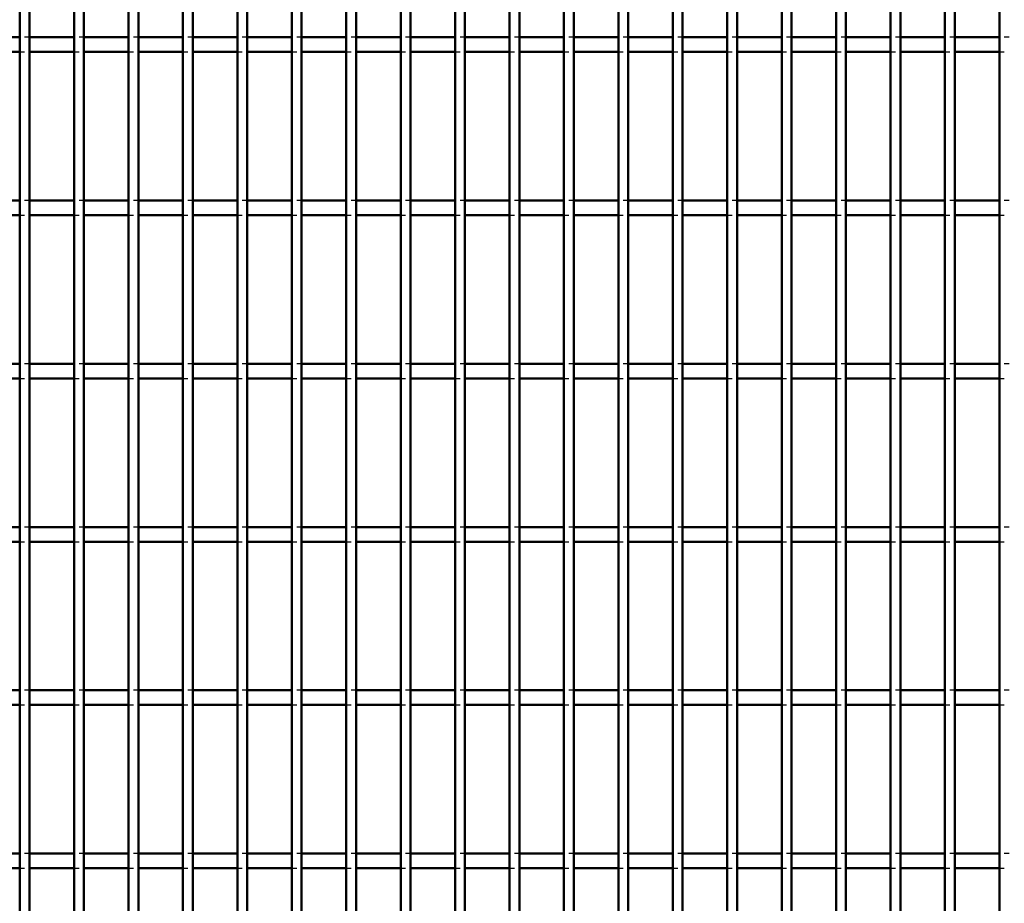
# Model space of a CAD drawing. Header units: millimetres. Extents: x -1015 to 606, y -500 to 954.
# Tile 26 of 36: x 199 to 400, y -142 to 38. Entities that reach past the tile are written whole.
import ezdxf

# ---------------------------------------------------------------- set-up
doc = ezdxf.new("R2010")
doc.units = ezdxf.units.MM
doc.linetypes.add('Dashed', pattern=[2, 1, -1])
doc.layers.add('AM_0', color=7, linetype='Continuous', lineweight=50)
doc.layers.add('AM_9', color=6, linetype='Dashed', lineweight=25)

# ---------------------------------------------------------------- blocks, each defined once
blk = doc.blocks.new('74_fmniaq85g5sjz2q9opphip6gm________0_in_LPPX423303311311120010003500_4')
at = {"layer": 'AM_0'}
for p, q in [((198.98, -497), (198.98, 497)), ((200.98, -497), (200.98, 497))]:
    blk.add_line(p, q, dxfattribs=at)
blk = doc.blocks.new('75_thnqcn1rzjc5z63l1kdmm918p________0_in_LPPX423303311311120010003500_4')
at = {"layer": 'AM_0'}
for p, q in [((210.09, -497), (210.09, 497)), ((212.09, -497), (212.09, 497))]:
    blk.add_line(p, q, dxfattribs=at)
blk = doc.blocks.new('76_knc7xizkwsggg5pda6cq1hmdm________0_in_LPPX423303311311120010003500_4')
at = {"layer": 'AM_0'}
for p, q in [((221.2, -497), (221.2, 497)), ((223.2, -497), (223.2, 497))]:
    blk.add_line(p, q, dxfattribs=at)
blk = doc.blocks.new('77_dalgc7nye8lcr8wm5mp3uk9tl________0_in_LPPX423303311311120010003500_4')
at = {"layer": 'AM_0'}
for p, q in [((232.31, -497), (232.31, 497)), ((234.31, -497), (234.31, 497))]:
    blk.add_line(p, q, dxfattribs=at)
blk = doc.blocks.new('78_23mmyzew9poqr4rtdc71btw2b________0_in_LPPX423303311311120010003500_4')
at = {"layer": 'AM_0'}
for p, q in [((243.42, -497), (243.42, 497)), ((245.42, -497), (245.42, 497))]:
    blk.add_line(p, q, dxfattribs=at)
blk = doc.blocks.new('79_vfn39oee56xp2cp6xq71ji8gn________0_in_LPPX423303311311120010003500_4')
at = {"layer": 'AM_0'}
for p, q in [((254.53, -497), (254.53, 497)), ((256.53, -497), (256.53, 497))]:
    blk.add_line(p, q, dxfattribs=at)
blk = doc.blocks.new('80_8wj4d19rykj06saqct73q1ayn________0_in_LPPX423303311311120010003500_4')
at = {"layer": 'AM_0'}
for p, q in [((265.64, -497), (265.64, 497)), ((267.64, -497), (267.64, 497))]:
    blk.add_line(p, q, dxfattribs=at)
blk = doc.blocks.new('81_xoywyedjsn5sn6mi9cxw9dwpk________0_in_LPPX423303311311120010003500_4')
at = {"layer": 'AM_0'}
for p, q in [((276.75, -497), (276.75, 497)), ((278.75, -497), (278.75, 497))]:
    blk.add_line(p, q, dxfattribs=at)
blk = doc.blocks.new('82_gk5og67z0l3q9pue3q2790jaa________0_in_LPPX423303311311120010003500_4')
at = {"layer": 'AM_0'}
for p, q in [((287.86, -497), (287.86, 497)), ((289.86, -497), (289.86, 497))]:
    blk.add_line(p, q, dxfattribs=at)
blk = doc.blocks.new('83_xerqsx5ddy388pc4m0g7p8tud________0_in_LPPX423303311311120010003500_4')
at = {"layer": 'AM_0'}
for p, q in [((298.97, -497), (298.97, 497)), ((300.97, -497), (300.97, 497))]:
    blk.add_line(p, q, dxfattribs=at)
blk = doc.blocks.new('84_nz9yi3pbu9pf9gkv8n29hih4e________0_in_LPPX423303311311120010003500_4')
at = {"layer": 'AM_0'}
for p, q in [((310.08, -497), (310.08, 497)), ((312.08, -497), (312.08, 497))]:
    blk.add_line(p, q, dxfattribs=at)
blk = doc.blocks.new('85_fsfeqt3lrz94lu3gcwm5s9aik________0_in_LPPX423303311311120010003500_4')
at = {"layer": 'AM_0'}
for p, q in [((321.19, -497), (321.19, 497)), ((323.19, -497), (323.19, 497))]:
    blk.add_line(p, q, dxfattribs=at)
blk = doc.blocks.new('86_1ccs8dzp7jbqjo6quohe4ebli________0_in_LPPX423303311311120010003500_4')
at = {"layer": 'AM_0'}
for p, q in [((332.3, -497), (332.3, 497)), ((334.3, -497), (334.3, 497))]:
    blk.add_line(p, q, dxfattribs=at)
blk = doc.blocks.new('87_zu9l62ia67nanql7lx591ewne________0_in_LPPX423303311311120010003500_4')
at = {"layer": 'AM_0'}
for p, q in [((343.41, -497), (343.41, 497)), ((345.41, -497), (345.41, 497))]:
    blk.add_line(p, q, dxfattribs=at)
blk = doc.blocks.new('88_ephey3nfgcgrcdxp6gmj2seue________0_in_LPPX423303311311120010003500_4')
at = {"layer": 'AM_0'}
for p, q in [((354.52, -497), (354.52, 497)), ((356.52, -497), (356.52, 497))]:
    blk.add_line(p, q, dxfattribs=at)
blk = doc.blocks.new('89_nq5bklkxjhk8551732blpgjwl________0_in_LPPX423303311311120010003500_4')
at = {"layer": 'AM_0'}
for p, q in [((365.63, -497), (365.63, 497)), ((367.63, -497), (367.63, 497))]:
    blk.add_line(p, q, dxfattribs=at)
blk = doc.blocks.new('90_gymywph4rweb68w722fs40zck________0_in_LPPX423303311311120010003500_4')
at = {"layer": 'AM_0'}
for p, q in [((376.74, -497), (376.74, 497)), ((378.74, -497), (378.74, 497))]:
    blk.add_line(p, q, dxfattribs=at)
blk = doc.blocks.new('91_mnf9kzg275wec0f97aqg0z32d________0_in_LPPX423303311311120010003500_4')
at = {"layer": 'AM_0'}
for p, q in [((387.85, -497), (387.85, 497)), ((389.85, -497), (389.85, 497))]:
    blk.add_line(p, q, dxfattribs=at)
blk = doc.blocks.new('92_6i4tvnned8o8bygjishprmvbn________0_in_LPPX423303311311120010003500_4')
at = {"layer": 'AM_0'}
blk.add_line((398.96, -497), (398.96, 497), dxfattribs=at)
blk = doc.blocks.new('121_11cobezmc2k1mgjxhhyn1o9ko________0_in_LPPX423303311311120010003500_4')
at = {"layer": 'AM_0'}
for p, q in [((198.98, -131.82), (189.87, -131.82)), ((198.98, -131.82), (198.98, -134.82)), ((200.98, -134.82), (200.98, -131.82)), ((210.09, -131.82), (200.98, -131.82)), ((210.09, -131.82), (210.09, -134.82)), ((212.09, -134.82), (212.09, -131.82)), ((221.2, -131.82), (212.09, -131.82)), ((221.2, -131.82), (221.2, -134.82)), ((223.2, -134.82), (223.2, -131.82)), ((232.31, -131.82), (223.2, -131.82)), ((232.31, -131.82), (232.31, -134.82)), ((234.31, -134.82), (234.31, -131.82)), ((243.42, -131.82), (234.31, -131.82)), ((243.42, -131.82), (243.42, -134.82)), ((245.42, -134.82), (245.42, -131.82)), ((254.53, -131.82), (245.42, -131.82)), ((254.53, -131.82), (254.53, -134.82)), ((256.53, -134.82), (256.53, -131.82)), ((265.64, -131.82), (256.53, -131.82)), ((265.64, -131.82), (265.64, -134.82)), ((267.64, -134.82), (267.64, -131.82)), ((276.75, -131.82), (267.64, -131.82)), ((276.75, -131.82), (276.75, -134.82)), ((278.75, -134.82), (278.75, -131.82)), ((287.86, -131.82), (278.75, -131.82)), ((287.86, -131.82), (287.86, -134.82)), ((289.86, -134.82), (289.86, -131.82)), ((298.97, -131.82), (289.86, -131.82)), ((298.97, -131.82), (298.97, -134.82)), ((300.97, -134.82), (300.97, -131.82)), ((310.08, -131.82), (300.97, -131.82)), ((310.08, -131.82), (310.08, -134.82)), ((312.08, -134.82), (312.08, -131.82)), ((321.19, -131.82), (312.08, -131.82)), ((321.19, -131.82), (321.19, -134.82)), ((323.19, -134.82), (323.19, -131.82)), ((332.3, -131.82), (323.19, -131.82)), ((332.3, -131.82), (332.3, -134.82)), ((334.3, -134.82), (334.3, -131.82)), ((343.41, -131.82), (334.3, -131.82)), ((343.41, -131.82), (343.41, -134.82)), ((345.41, -134.82), (345.41, -131.82)), ((354.52, -131.82), (345.41, -131.82)), ((354.52, -131.82), (354.52, -134.82)), ((356.52, -134.82), (356.52, -131.82)), ((365.63, -131.82), (356.52, -131.82)), ((365.63, -131.82), (365.63, -134.82)), ((367.63, -134.82), (367.63, -131.82)), ((376.74, -131.82), (367.63, -131.82)), ((376.74, -131.82), (376.74, -134.82)), ((378.74, -134.82), (378.74, -131.82)), ((387.85, -131.82), (378.74, -131.82)), ((387.85, -131.82), (387.85, -134.82)), ((389.85, -134.82), (389.85, -131.82)), ((398.96, -131.82), (389.85, -131.82)), ((398.96, -131.82), (398.96, -134.82)), ((198.98, -134.82), (189.87, -134.82)), ((210.09, -134.82), (200.98, -134.82)), ((221.2, -134.82), (212.09, -134.82)), ((232.31, -134.82), (223.2, -134.82)), ((243.42, -134.82), (234.31, -134.82)), ((254.53, -134.82), (245.42, -134.82)), ((265.64, -134.82), (256.53, -134.82)), ((276.75, -134.82), (267.64, -134.82)), ((287.86, -134.82), (278.75, -134.82)), ((298.97, -134.82), (289.86, -134.82)), ((310.08, -134.82), (300.97, -134.82)), ((321.19, -134.82), (312.08, -134.82)), ((332.3, -134.82), (323.19, -134.82)), ((343.41, -134.82), (334.3, -134.82)), ((354.52, -134.82), (345.41, -134.82)), ((365.63, -134.82), (356.52, -134.82)), ((376.74, -134.82), (367.63, -134.82)), ((387.85, -134.82), (378.74, -134.82)), ((398.96, -134.82), (389.85, -134.82))]:
    blk.add_line(p, q, dxfattribs=at)
at = {"layer": 'AM_9'}
for p, q in [((200.98, -131.82), (198.98, -131.82)), ((212.09, -131.82), (210.09, -131.82)), ((223.2, -131.82), (221.2, -131.82)), ((234.31, -131.82), (232.31, -131.82)), ((245.42, -131.82), (243.42, -131.82)), ((256.53, -131.82), (254.53, -131.82)), ((267.64, -131.82), (265.64, -131.82)), ((278.75, -131.82), (276.75, -131.82)), ((289.86, -131.82), (287.86, -131.82)), ((300.97, -131.82), (298.97, -131.82)), ((312.08, -131.82), (310.08, -131.82)), ((323.19, -131.82), (321.19, -131.82)), ((334.3, -131.82), (332.3, -131.82)), ((345.41, -131.82), (343.41, -131.82)), ((356.52, -131.82), (354.52, -131.82)), ((367.63, -131.82), (365.63, -131.82)), ((378.74, -131.82), (376.74, -131.82)), ((389.85, -131.82), (387.85, -131.82)), ((400.96, -131.82), (398.96, -131.82)), ((198.98, -134.82), (200.98, -134.82)), ((210.09, -134.82), (212.09, -134.82)), ((221.2, -134.82), (223.2, -134.82)), ((232.31, -134.82), (234.31, -134.82)), ((243.42, -134.82), (245.42, -134.82)), ((254.53, -134.82), (256.53, -134.82)), ((265.64, -134.82), (267.64, -134.82)), ((276.75, -134.82), (278.75, -134.82)), ((287.86, -134.82), (289.86, -134.82)), ((298.97, -134.82), (300.97, -134.82)), ((310.08, -134.82), (312.08, -134.82)), ((321.19, -134.82), (323.19, -134.82)), ((332.3, -134.82), (334.3, -134.82)), ((343.41, -134.82), (345.41, -134.82)), ((354.52, -134.82), (356.52, -134.82)), ((365.63, -134.82), (367.63, -134.82)), ((376.74, -134.82), (378.74, -134.82)), ((387.85, -134.82), (389.85, -134.82)), ((398.96, -134.82), (400.96, -134.82))]:
    blk.add_line(p, q, dxfattribs=at)
blk = doc.blocks.new('122_75igk3aecpt96k7y0frrhl7ss________0_in_LPPX423303311311120010003500_4')
at = {"layer": 'AM_0'}
for p, q in [((198.98, -98.49), (189.87, -98.49)), ((198.98, -98.49), (198.98, -101.49)), ((200.98, -101.49), (200.98, -98.49)), ((210.09, -98.49), (200.98, -98.49)), ((210.09, -98.49), (210.09, -101.49)), ((212.09, -101.49), (212.09, -98.49)), ((221.2, -98.49), (212.09, -98.49)), ((221.2, -98.49), (221.2, -101.49)), ((223.2, -101.49), (223.2, -98.49)), ((232.31, -98.49), (223.2, -98.49)), ((232.31, -98.49), (232.31, -101.49)), ((234.31, -101.49), (234.31, -98.49)), ((243.42, -98.49), (234.31, -98.49)), ((243.42, -98.49), (243.42, -101.49)), ((245.42, -101.49), (245.42, -98.49)), ((254.53, -98.49), (245.42, -98.49)), ((254.53, -98.49), (254.53, -101.49)), ((256.53, -101.49), (256.53, -98.49)), ((265.64, -98.49), (256.53, -98.49)), ((265.64, -98.49), (265.64, -101.49)), ((267.64, -101.49), (267.64, -98.49)), ((276.75, -98.49), (267.64, -98.49)), ((276.75, -98.49), (276.75, -101.49)), ((278.75, -101.49), (278.75, -98.49)), ((287.86, -98.49), (278.75, -98.49)), ((287.86, -98.49), (287.86, -101.49)), ((289.86, -101.49), (289.86, -98.49)), ((298.97, -98.49), (289.86, -98.49)), ((298.97, -98.49), (298.97, -101.49)), ((300.97, -101.49), (300.97, -98.49)), ((310.08, -98.49), (300.97, -98.49)), ((310.08, -98.49), (310.08, -101.49)), ((312.08, -101.49), (312.08, -98.49)), ((321.19, -98.49), (312.08, -98.49)), ((321.19, -98.49), (321.19, -101.49)), ((323.19, -101.49), (323.19, -98.49)), ((332.3, -98.49), (323.19, -98.49)), ((332.3, -98.49), (332.3, -101.49)), ((334.3, -101.49), (334.3, -98.49)), ((343.41, -98.49), (334.3, -98.49)), ((343.41, -98.49), (343.41, -101.49)), ((345.41, -101.49), (345.41, -98.49)), ((354.52, -98.49), (345.41, -98.49)), ((354.52, -98.49), (354.52, -101.49)), ((356.52, -101.49), (356.52, -98.49)), ((365.63, -98.49), (356.52, -98.49)), ((365.63, -98.49), (365.63, -101.49)), ((367.63, -101.49), (367.63, -98.49)), ((376.74, -98.49), (367.63, -98.49)), ((376.74, -98.49), (376.74, -101.49)), ((378.74, -101.49), (378.74, -98.49)), ((387.85, -98.49), (378.74, -98.49)), ((387.85, -98.49), (387.85, -101.49)), ((389.85, -101.49), (389.85, -98.49)), ((398.96, -98.49), (389.85, -98.49)), ((398.96, -98.49), (398.96, -101.49)), ((198.98, -101.49), (189.87, -101.49)), ((210.09, -101.49), (200.98, -101.49)), ((221.2, -101.49), (212.09, -101.49)), ((232.31, -101.49), (223.2, -101.49)), ((243.42, -101.49), (234.31, -101.49)), ((254.53, -101.49), (245.42, -101.49)), ((265.64, -101.49), (256.53, -101.49)), ((276.75, -101.49), (267.64, -101.49)), ((287.86, -101.49), (278.75, -101.49)), ((298.97, -101.49), (289.86, -101.49)), ((310.08, -101.49), (300.97, -101.49)), ((321.19, -101.49), (312.08, -101.49)), ((332.3, -101.49), (323.19, -101.49)), ((343.41, -101.49), (334.3, -101.49)), ((354.52, -101.49), (345.41, -101.49)), ((365.63, -101.49), (356.52, -101.49)), ((376.74, -101.49), (367.63, -101.49)), ((387.85, -101.49), (378.74, -101.49)), ((398.96, -101.49), (389.85, -101.49))]:
    blk.add_line(p, q, dxfattribs=at)
at = {"layer": 'AM_9'}
for p, q in [((200.98, -98.49), (198.98, -98.49)), ((212.09, -98.49), (210.09, -98.49)), ((223.2, -98.49), (221.2, -98.49)), ((234.31, -98.49), (232.31, -98.49)), ((245.42, -98.49), (243.42, -98.49)), ((256.53, -98.49), (254.53, -98.49)), ((267.64, -98.49), (265.64, -98.49)), ((278.75, -98.49), (276.75, -98.49)), ((289.86, -98.49), (287.86, -98.49)), ((300.97, -98.49), (298.97, -98.49)), ((312.08, -98.49), (310.08, -98.49)), ((323.19, -98.49), (321.19, -98.49)), ((334.3, -98.49), (332.3, -98.49)), ((345.41, -98.49), (343.41, -98.49)), ((356.52, -98.49), (354.52, -98.49)), ((367.63, -98.49), (365.63, -98.49)), ((378.74, -98.49), (376.74, -98.49)), ((389.85, -98.49), (387.85, -98.49)), ((400.96, -98.49), (398.96, -98.49)), ((198.98, -101.49), (200.98, -101.49)), ((210.09, -101.49), (212.09, -101.49)), ((221.2, -101.49), (223.2, -101.49)), ((232.31, -101.49), (234.31, -101.49)), ((243.42, -101.49), (245.42, -101.49)), ((254.53, -101.49), (256.53, -101.49)), ((265.64, -101.49), (267.64, -101.49)), ((276.75, -101.49), (278.75, -101.49)), ((287.86, -101.49), (289.86, -101.49)), ((298.97, -101.49), (300.97, -101.49)), ((310.08, -101.49), (312.08, -101.49)), ((321.19, -101.49), (323.19, -101.49)), ((332.3, -101.49), (334.3, -101.49)), ((343.41, -101.49), (345.41, -101.49)), ((354.52, -101.49), (356.52, -101.49)), ((365.63, -101.49), (367.63, -101.49)), ((376.74, -101.49), (378.74, -101.49)), ((387.85, -101.49), (389.85, -101.49)), ((398.96, -101.49), (400.96, -101.49))]:
    blk.add_line(p, q, dxfattribs=at)
blk = doc.blocks.new('123_cvf4yzpf9914nqj81yrpyt5zk________0_in_LPPX423303311311120010003500_4')
at = {"layer": 'AM_0'}
for p, q in [((198.98, -65.16), (189.87, -65.16)), ((198.98, -65.16), (198.98, -68.16)), ((200.98, -68.16), (200.98, -65.16)), ((210.09, -65.16), (200.98, -65.16)), ((210.09, -65.16), (210.09, -68.16)), ((212.09, -68.16), (212.09, -65.16)), ((221.2, -65.16), (212.09, -65.16)), ((221.2, -65.16), (221.2, -68.16)), ((223.2, -68.16), (223.2, -65.16)), ((232.31, -65.16), (223.2, -65.16)), ((232.31, -65.16), (232.31, -68.16)), ((234.31, -68.16), (234.31, -65.16)), ((243.42, -65.16), (234.31, -65.16)), ((243.42, -65.16), (243.42, -68.16)), ((245.42, -68.16), (245.42, -65.16)), ((254.53, -65.16), (245.42, -65.16)), ((254.53, -65.16), (254.53, -68.16)), ((256.53, -68.16), (256.53, -65.16)), ((265.64, -65.16), (256.53, -65.16)), ((265.64, -65.16), (265.64, -68.16)), ((267.64, -68.16), (267.64, -65.16)), ((276.75, -65.16), (267.64, -65.16)), ((276.75, -65.16), (276.75, -68.16)), ((278.75, -68.16), (278.75, -65.16)), ((287.86, -65.16), (278.75, -65.16)), ((287.86, -65.16), (287.86, -68.16)), ((289.86, -68.16), (289.86, -65.16)), ((298.97, -65.16), (289.86, -65.16)), ((298.97, -65.16), (298.97, -68.16)), ((300.97, -68.16), (300.97, -65.16)), ((310.08, -65.16), (300.97, -65.16)), ((310.08, -65.16), (310.08, -68.16)), ((312.08, -68.16), (312.08, -65.16)), ((321.19, -65.16), (312.08, -65.16)), ((321.19, -65.16), (321.19, -68.16)), ((323.19, -68.16), (323.19, -65.16)), ((332.3, -65.16), (323.19, -65.16)), ((332.3, -65.16), (332.3, -68.16)), ((334.3, -68.16), (334.3, -65.16)), ((343.41, -65.16), (334.3, -65.16)), ((343.41, -65.16), (343.41, -68.16)), ((345.41, -68.16), (345.41, -65.16)), ((354.52, -65.16), (345.41, -65.16)), ((354.52, -65.16), (354.52, -68.16)), ((356.52, -68.16), (356.52, -65.16)), ((365.63, -65.16), (356.52, -65.16)), ((365.63, -65.16), (365.63, -68.16)), ((367.63, -68.16), (367.63, -65.16)), ((376.74, -65.16), (367.63, -65.16)), ((376.74, -65.16), (376.74, -68.16)), ((378.74, -68.16), (378.74, -65.16)), ((387.85, -65.16), (378.74, -65.16)), ((387.85, -65.16), (387.85, -68.16)), ((389.85, -68.16), (389.85, -65.16)), ((398.96, -65.16), (389.85, -65.16)), ((398.96, -65.16), (398.96, -68.16)), ((198.98, -68.16), (189.87, -68.16)), ((210.09, -68.16), (200.98, -68.16)), ((221.2, -68.16), (212.09, -68.16)), ((232.31, -68.16), (223.2, -68.16)), ((243.42, -68.16), (234.31, -68.16)), ((254.53, -68.16), (245.42, -68.16)), ((265.64, -68.16), (256.53, -68.16)), ((276.75, -68.16), (267.64, -68.16)), ((287.86, -68.16), (278.75, -68.16)), ((298.97, -68.16), (289.86, -68.16)), ((310.08, -68.16), (300.97, -68.16)), ((321.19, -68.16), (312.08, -68.16)), ((332.3, -68.16), (323.19, -68.16)), ((343.41, -68.16), (334.3, -68.16)), ((354.52, -68.16), (345.41, -68.16)), ((365.63, -68.16), (356.52, -68.16)), ((376.74, -68.16), (367.63, -68.16)), ((387.85, -68.16), (378.74, -68.16)), ((398.96, -68.16), (389.85, -68.16))]:
    blk.add_line(p, q, dxfattribs=at)
at = {"layer": 'AM_9'}
for p, q in [((200.98, -65.16), (198.98, -65.16)), ((212.09, -65.16), (210.09, -65.16)), ((223.2, -65.16), (221.2, -65.16)), ((234.31, -65.16), (232.31, -65.16)), ((245.42, -65.16), (243.42, -65.16)), ((256.53, -65.16), (254.53, -65.16)), ((267.64, -65.16), (265.64, -65.16)), ((278.75, -65.16), (276.75, -65.16)), ((289.86, -65.16), (287.86, -65.16)), ((300.97, -65.16), (298.97, -65.16)), ((312.08, -65.16), (310.08, -65.16)), ((323.19, -65.16), (321.19, -65.16)), ((334.3, -65.16), (332.3, -65.16)), ((345.41, -65.16), (343.41, -65.16)), ((356.52, -65.16), (354.52, -65.16)), ((367.63, -65.16), (365.63, -65.16)), ((378.74, -65.16), (376.74, -65.16)), ((389.85, -65.16), (387.85, -65.16)), ((400.96, -65.16), (398.96, -65.16)), ((198.98, -68.16), (200.98, -68.16)), ((210.09, -68.16), (212.09, -68.16)), ((221.2, -68.16), (223.2, -68.16)), ((232.31, -68.16), (234.31, -68.16)), ((243.42, -68.16), (245.42, -68.16)), ((254.53, -68.16), (256.53, -68.16)), ((265.64, -68.16), (267.64, -68.16)), ((276.75, -68.16), (278.75, -68.16)), ((287.86, -68.16), (289.86, -68.16)), ((298.97, -68.16), (300.97, -68.16)), ((310.08, -68.16), (312.08, -68.16)), ((321.19, -68.16), (323.19, -68.16)), ((332.3, -68.16), (334.3, -68.16)), ((343.41, -68.16), (345.41, -68.16)), ((354.52, -68.16), (356.52, -68.16)), ((365.63, -68.16), (367.63, -68.16)), ((376.74, -68.16), (378.74, -68.16)), ((387.85, -68.16), (389.85, -68.16)), ((398.96, -68.16), (400.96, -68.16))]:
    blk.add_line(p, q, dxfattribs=at)
blk = doc.blocks.new('124_a9aewk8vmnq8k4ybcxt00c0bo________0_in_LPPX423303311311120010003500_4')
at = {"layer": 'AM_0'}
for p, q in [((198.98, -31.83), (189.87, -31.83)), ((198.98, -31.83), (198.98, -34.83)), ((200.98, -34.83), (200.98, -31.83)), ((210.09, -31.83), (200.98, -31.83)), ((210.09, -31.83), (210.09, -34.83)), ((212.09, -34.83), (212.09, -31.83)), ((221.2, -31.83), (212.09, -31.83)), ((221.2, -31.83), (221.2, -34.83)), ((223.2, -34.83), (223.2, -31.83)), ((232.31, -31.83), (223.2, -31.83)), ((232.31, -31.83), (232.31, -34.83)), ((234.31, -34.83), (234.31, -31.83)), ((243.42, -31.83), (234.31, -31.83)), ((243.42, -31.83), (243.42, -34.83)), ((245.42, -34.83), (245.42, -31.83)), ((254.53, -31.83), (245.42, -31.83)), ((254.53, -31.83), (254.53, -34.83)), ((256.53, -34.83), (256.53, -31.83)), ((265.64, -31.83), (256.53, -31.83)), ((265.64, -31.83), (265.64, -34.83)), ((267.64, -34.83), (267.64, -31.83)), ((276.75, -31.83), (267.64, -31.83)), ((276.75, -31.83), (276.75, -34.83)), ((278.75, -34.83), (278.75, -31.83)), ((287.86, -31.83), (278.75, -31.83)), ((287.86, -31.83), (287.86, -34.83)), ((289.86, -34.83), (289.86, -31.83)), ((298.97, -31.83), (289.86, -31.83)), ((298.97, -31.83), (298.97, -34.83)), ((300.97, -34.83), (300.97, -31.83)), ((310.08, -31.83), (300.97, -31.83)), ((310.08, -31.83), (310.08, -34.83)), ((312.08, -34.83), (312.08, -31.83)), ((321.19, -31.83), (312.08, -31.83)), ((321.19, -31.83), (321.19, -34.83)), ((323.19, -34.83), (323.19, -31.83)), ((332.3, -31.83), (323.19, -31.83)), ((332.3, -31.83), (332.3, -34.83)), ((334.3, -34.83), (334.3, -31.83)), ((343.41, -31.83), (334.3, -31.83)), ((343.41, -31.83), (343.41, -34.83)), ((345.41, -34.83), (345.41, -31.83)), ((354.52, -31.83), (345.41, -31.83)), ((354.52, -31.83), (354.52, -34.83)), ((356.52, -34.83), (356.52, -31.83)), ((365.63, -31.83), (356.52, -31.83)), ((365.63, -31.83), (365.63, -34.83)), ((367.63, -34.83), (367.63, -31.83)), ((376.74, -31.83), (367.63, -31.83)), ((376.74, -31.83), (376.74, -34.83)), ((378.74, -34.83), (378.74, -31.83)), ((387.85, -31.83), (378.74, -31.83)), ((387.85, -31.83), (387.85, -34.83)), ((389.85, -34.83), (389.85, -31.83)), ((398.96, -31.83), (389.85, -31.83)), ((398.96, -31.83), (398.96, -34.83)), ((198.98, -34.83), (189.87, -34.83)), ((210.09, -34.83), (200.98, -34.83)), ((221.2, -34.83), (212.09, -34.83)), ((232.31, -34.83), (223.2, -34.83)), ((243.42, -34.83), (234.31, -34.83)), ((254.53, -34.83), (245.42, -34.83)), ((265.64, -34.83), (256.53, -34.83)), ((276.75, -34.83), (267.64, -34.83)), ((287.86, -34.83), (278.75, -34.83)), ((298.97, -34.83), (289.86, -34.83)), ((310.08, -34.83), (300.97, -34.83)), ((321.19, -34.83), (312.08, -34.83)), ((332.3, -34.83), (323.19, -34.83)), ((343.41, -34.83), (334.3, -34.83)), ((354.52, -34.83), (345.41, -34.83)), ((365.63, -34.83), (356.52, -34.83)), ((376.74, -34.83), (367.63, -34.83)), ((387.85, -34.83), (378.74, -34.83)), ((398.96, -34.83), (389.85, -34.83))]:
    blk.add_line(p, q, dxfattribs=at)
at = {"layer": 'AM_9'}
for p, q in [((200.98, -31.83), (198.98, -31.83)), ((212.09, -31.83), (210.09, -31.83)), ((223.2, -31.83), (221.2, -31.83)), ((234.31, -31.83), (232.31, -31.83)), ((245.42, -31.83), (243.42, -31.83)), ((256.53, -31.83), (254.53, -31.83)), ((267.64, -31.83), (265.64, -31.83)), ((278.75, -31.83), (276.75, -31.83)), ((289.86, -31.83), (287.86, -31.83)), ((300.97, -31.83), (298.97, -31.83)), ((312.08, -31.83), (310.08, -31.83)), ((323.19, -31.83), (321.19, -31.83)), ((334.3, -31.83), (332.3, -31.83)), ((345.41, -31.83), (343.41, -31.83)), ((356.52, -31.83), (354.52, -31.83)), ((367.63, -31.83), (365.63, -31.83)), ((378.74, -31.83), (376.74, -31.83)), ((389.85, -31.83), (387.85, -31.83)), ((400.96, -31.83), (398.96, -31.83)), ((198.98, -34.83), (200.98, -34.83)), ((210.09, -34.83), (212.09, -34.83)), ((221.2, -34.83), (223.2, -34.83)), ((232.31, -34.83), (234.31, -34.83)), ((243.42, -34.83), (245.42, -34.83)), ((254.53, -34.83), (256.53, -34.83)), ((265.64, -34.83), (267.64, -34.83)), ((276.75, -34.83), (278.75, -34.83)), ((287.86, -34.83), (289.86, -34.83)), ((298.97, -34.83), (300.97, -34.83)), ((310.08, -34.83), (312.08, -34.83)), ((321.19, -34.83), (323.19, -34.83)), ((332.3, -34.83), (334.3, -34.83)), ((343.41, -34.83), (345.41, -34.83)), ((354.52, -34.83), (356.52, -34.83)), ((365.63, -34.83), (367.63, -34.83)), ((376.74, -34.83), (378.74, -34.83)), ((387.85, -34.83), (389.85, -34.83)), ((398.96, -34.83), (400.96, -34.83))]:
    blk.add_line(p, q, dxfattribs=at)
blk = doc.blocks.new('125_uqiyucqo233ambukrnrwfof6r________0_in_LPPX423303311311120010003500_4')
at = {"layer": 'AM_0'}
for p, q in [((198.98, 1.5), (189.87, 1.5)), ((198.98, 1.5), (198.98, -1.5)), ((200.98, -1.5), (200.98, 1.5)), ((210.09, 1.5), (200.98, 1.5)), ((210.09, 1.5), (210.09, -1.5)), ((212.09, -1.5), (212.09, 1.5)), ((221.2, 1.5), (212.09, 1.5)), ((221.2, 1.5), (221.2, -1.5)), ((223.2, -1.5), (223.2, 1.5)), ((232.31, 1.5), (223.2, 1.5)), ((232.31, 1.5), (232.31, -1.5)), ((234.31, -1.5), (234.31, 1.5)), ((243.42, 1.5), (234.31, 1.5)), ((243.42, 1.5), (243.42, -1.5)), ((245.42, -1.5), (245.42, 1.5)), ((254.53, 1.5), (245.42, 1.5)), ((254.53, 1.5), (254.53, -1.5)), ((256.53, -1.5), (256.53, 1.5)), ((265.64, 1.5), (256.53, 1.5)), ((265.64, 1.5), (265.64, -1.5)), ((267.64, -1.5), (267.64, 1.5)), ((276.75, 1.5), (267.64, 1.5)), ((276.75, 1.5), (276.75, -1.5)), ((278.75, -1.5), (278.75, 1.5)), ((287.86, 1.5), (278.75, 1.5)), ((287.86, 1.5), (287.86, -1.5)), ((289.86, -1.5), (289.86, 1.5)), ((298.97, 1.5), (289.86, 1.5)), ((298.97, 1.5), (298.97, -1.5)), ((300.97, -1.5), (300.97, 1.5)), ((310.08, 1.5), (300.97, 1.5)), ((310.08, 1.5), (310.08, -1.5)), ((312.08, -1.5), (312.08, 1.5)), ((321.19, 1.5), (312.08, 1.5)), ((321.19, 1.5), (321.19, -1.5)), ((323.19, -1.5), (323.19, 1.5)), ((332.3, 1.5), (323.19, 1.5)), ((332.3, 1.5), (332.3, -1.5)), ((334.3, -1.5), (334.3, 1.5)), ((343.41, 1.5), (334.3, 1.5)), ((343.41, 1.5), (343.41, -1.5)), ((345.41, -1.5), (345.41, 1.5)), ((354.52, 1.5), (345.41, 1.5)), ((354.52, 1.5), (354.52, -1.5)), ((356.52, -1.5), (356.52, 1.5)), ((365.63, 1.5), (356.52, 1.5)), ((365.63, 1.5), (365.63, -1.5)), ((367.63, -1.5), (367.63, 1.5)), ((376.74, 1.5), (367.63, 1.5)), ((376.74, 1.5), (376.74, -1.5)), ((378.74, -1.5), (378.74, 1.5)), ((387.85, 1.5), (378.74, 1.5)), ((387.85, 1.5), (387.85, -1.5)), ((389.85, -1.5), (389.85, 1.5)), ((398.96, 1.5), (389.85, 1.5)), ((398.96, 1.5), (398.96, -1.5)), ((198.98, -1.5), (189.87, -1.5)), ((210.09, -1.5), (200.98, -1.5)), ((221.2, -1.5), (212.09, -1.5)), ((232.31, -1.5), (223.2, -1.5)), ((243.42, -1.5), (234.31, -1.5)), ((254.53, -1.5), (245.42, -1.5)), ((265.64, -1.5), (256.53, -1.5)), ((276.75, -1.5), (267.64, -1.5)), ((287.86, -1.5), (278.75, -1.5)), ((298.97, -1.5), (289.86, -1.5)), ((310.08, -1.5), (300.97, -1.5)), ((321.19, -1.5), (312.08, -1.5)), ((332.3, -1.5), (323.19, -1.5)), ((343.41, -1.5), (334.3, -1.5)), ((354.52, -1.5), (345.41, -1.5)), ((365.63, -1.5), (356.52, -1.5)), ((376.74, -1.5), (367.63, -1.5)), ((387.85, -1.5), (378.74, -1.5)), ((398.96, -1.5), (389.85, -1.5))]:
    blk.add_line(p, q, dxfattribs=at)
at = {"layer": 'AM_9'}
for p, q in [((200.98, 1.5), (198.98, 1.5)), ((212.09, 1.5), (210.09, 1.5)), ((223.2, 1.5), (221.2, 1.5)), ((234.31, 1.5), (232.31, 1.5)), ((245.42, 1.5), (243.42, 1.5)), ((256.53, 1.5), (254.53, 1.5)), ((267.64, 1.5), (265.64, 1.5)), ((278.75, 1.5), (276.75, 1.5)), ((289.86, 1.5), (287.86, 1.5)), ((300.97, 1.5), (298.97, 1.5)), ((312.08, 1.5), (310.08, 1.5)), ((323.19, 1.5), (321.19, 1.5)), ((334.3, 1.5), (332.3, 1.5)), ((345.41, 1.5), (343.41, 1.5)), ((356.52, 1.5), (354.52, 1.5)), ((367.63, 1.5), (365.63, 1.5)), ((378.74, 1.5), (376.74, 1.5)), ((389.85, 1.5), (387.85, 1.5)), ((400.96, 1.5), (398.96, 1.5)), ((198.98, -1.5), (200.98, -1.5)), ((210.09, -1.5), (212.09, -1.5)), ((221.2, -1.5), (223.2, -1.5)), ((232.31, -1.5), (234.31, -1.5)), ((243.42, -1.5), (245.42, -1.5)), ((254.53, -1.5), (256.53, -1.5)), ((265.64, -1.5), (267.64, -1.5)), ((276.75, -1.5), (278.75, -1.5)), ((287.86, -1.5), (289.86, -1.5)), ((298.97, -1.5), (300.97, -1.5)), ((310.08, -1.5), (312.08, -1.5)), ((321.19, -1.5), (323.19, -1.5)), ((332.3, -1.5), (334.3, -1.5)), ((343.41, -1.5), (345.41, -1.5)), ((354.52, -1.5), (356.52, -1.5)), ((365.63, -1.5), (367.63, -1.5)), ((376.74, -1.5), (378.74, -1.5)), ((387.85, -1.5), (389.85, -1.5)), ((398.96, -1.5), (400.96, -1.5))]:
    blk.add_line(p, q, dxfattribs=at)
blk = doc.blocks.new('126_nxfqm6g6tk213sqrysp047g6b________0_in_LPPX423303311311120010003500_4')
at = {"layer": 'AM_0'}
for p, q in [((198.98, 34.83), (189.87, 34.83)), ((198.98, 34.83), (198.98, 31.83)), ((200.98, 31.83), (200.98, 34.83)), ((210.09, 34.83), (200.98, 34.83)), ((210.09, 34.83), (210.09, 31.83)), ((212.09, 31.83), (212.09, 34.83)), ((221.2, 34.83), (212.09, 34.83)), ((221.2, 34.83), (221.2, 31.83)), ((223.2, 31.83), (223.2, 34.83)), ((232.31, 34.83), (223.2, 34.83)), ((232.31, 34.83), (232.31, 31.83)), ((234.31, 31.83), (234.31, 34.83)), ((243.42, 34.83), (234.31, 34.83)), ((243.42, 34.83), (243.42, 31.83)), ((245.42, 31.83), (245.42, 34.83)), ((254.53, 34.83), (245.42, 34.83)), ((254.53, 34.83), (254.53, 31.83)), ((256.53, 31.83), (256.53, 34.83)), ((265.64, 34.83), (256.53, 34.83)), ((265.64, 34.83), (265.64, 31.83)), ((267.64, 31.83), (267.64, 34.83)), ((276.75, 34.83), (267.64, 34.83)), ((276.75, 34.83), (276.75, 31.83)), ((278.75, 31.83), (278.75, 34.83)), ((287.86, 34.83), (278.75, 34.83)), ((287.86, 34.83), (287.86, 31.83)), ((289.86, 31.83), (289.86, 34.83)), ((298.97, 34.83), (289.86, 34.83)), ((298.97, 34.83), (298.97, 31.83)), ((300.97, 31.83), (300.97, 34.83)), ((310.08, 34.83), (300.97, 34.83)), ((310.08, 34.83), (310.08, 31.83)), ((312.08, 31.83), (312.08, 34.83)), ((321.19, 34.83), (312.08, 34.83)), ((321.19, 34.83), (321.19, 31.83)), ((323.19, 31.83), (323.19, 34.83)), ((332.3, 34.83), (323.19, 34.83)), ((332.3, 34.83), (332.3, 31.83)), ((334.3, 31.83), (334.3, 34.83)), ((343.41, 34.83), (334.3, 34.83)), ((343.41, 34.83), (343.41, 31.83)), ((345.41, 31.83), (345.41, 34.83)), ((354.52, 34.83), (345.41, 34.83)), ((354.52, 34.83), (354.52, 31.83)), ((356.52, 31.83), (356.52, 34.83)), ((365.63, 34.83), (356.52, 34.83)), ((365.63, 34.83), (365.63, 31.83)), ((367.63, 31.83), (367.63, 34.83)), ((376.74, 34.83), (367.63, 34.83)), ((376.74, 34.83), (376.74, 31.83)), ((378.74, 31.83), (378.74, 34.83)), ((387.85, 34.83), (378.74, 34.83)), ((387.85, 34.83), (387.85, 31.83)), ((389.85, 31.83), (389.85, 34.83)), ((398.96, 34.83), (389.85, 34.83)), ((398.96, 34.83), (398.96, 31.83)), ((198.98, 31.83), (189.87, 31.83)), ((210.09, 31.83), (200.98, 31.83)), ((221.2, 31.83), (212.09, 31.83)), ((232.31, 31.83), (223.2, 31.83)), ((243.42, 31.83), (234.31, 31.83)), ((254.53, 31.83), (245.42, 31.83)), ((265.64, 31.83), (256.53, 31.83)), ((276.75, 31.83), (267.64, 31.83)), ((287.86, 31.83), (278.75, 31.83)), ((298.97, 31.83), (289.86, 31.83)), ((310.08, 31.83), (300.97, 31.83)), ((321.19, 31.83), (312.08, 31.83)), ((332.3, 31.83), (323.19, 31.83)), ((343.41, 31.83), (334.3, 31.83)), ((354.52, 31.83), (345.41, 31.83)), ((365.63, 31.83), (356.52, 31.83)), ((376.74, 31.83), (367.63, 31.83)), ((387.85, 31.83), (378.74, 31.83)), ((398.96, 31.83), (389.85, 31.83))]:
    blk.add_line(p, q, dxfattribs=at)
at = {"layer": 'AM_9'}
for p, q in [((200.98, 34.83), (198.98, 34.83)), ((212.09, 34.83), (210.09, 34.83)), ((223.2, 34.83), (221.2, 34.83)), ((234.31, 34.83), (232.31, 34.83)), ((245.42, 34.83), (243.42, 34.83)), ((256.53, 34.83), (254.53, 34.83)), ((267.64, 34.83), (265.64, 34.83)), ((278.75, 34.83), (276.75, 34.83)), ((289.86, 34.83), (287.86, 34.83)), ((300.97, 34.83), (298.97, 34.83)), ((312.08, 34.83), (310.08, 34.83)), ((323.19, 34.83), (321.19, 34.83)), ((334.3, 34.83), (332.3, 34.83)), ((345.41, 34.83), (343.41, 34.83)), ((356.52, 34.83), (354.52, 34.83)), ((367.63, 34.83), (365.63, 34.83)), ((378.74, 34.83), (376.74, 34.83)), ((389.85, 34.83), (387.85, 34.83)), ((400.96, 34.83), (398.96, 34.83)), ((198.98, 31.83), (200.98, 31.83)), ((210.09, 31.83), (212.09, 31.83)), ((221.2, 31.83), (223.2, 31.83)), ((232.31, 31.83), (234.31, 31.83)), ((243.42, 31.83), (245.42, 31.83)), ((254.53, 31.83), (256.53, 31.83)), ((265.64, 31.83), (267.64, 31.83)), ((276.75, 31.83), (278.75, 31.83)), ((287.86, 31.83), (289.86, 31.83)), ((298.97, 31.83), (300.97, 31.83)), ((310.08, 31.83), (312.08, 31.83)), ((321.19, 31.83), (323.19, 31.83)), ((332.3, 31.83), (334.3, 31.83)), ((343.41, 31.83), (345.41, 31.83)), ((354.52, 31.83), (356.52, 31.83)), ((365.63, 31.83), (367.63, 31.83)), ((376.74, 31.83), (378.74, 31.83)), ((387.85, 31.83), (389.85, 31.83)), ((398.96, 31.83), (400.96, 31.83))]:
    blk.add_line(p, q, dxfattribs=at)

msp = doc.modelspace()

# ---------------------------------------------------------------- block references
for name in ['74_fmniaq85g5sjz2q9opphip6gm________0_in_LPPX423303311311120010003500_4', '75_thnqcn1rzjc5z63l1kdmm918p________0_in_LPPX423303311311120010003500_4', '76_knc7xizkwsggg5pda6cq1hmdm________0_in_LPPX423303311311120010003500_4', '77_dalgc7nye8lcr8wm5mp3uk9tl________0_in_LPPX423303311311120010003500_4', '78_23mmyzew9poqr4rtdc71btw2b________0_in_LPPX423303311311120010003500_4', '79_vfn39oee56xp2cp6xq71ji8gn________0_in_LPPX423303311311120010003500_4', '80_8wj4d19rykj06saqct73q1ayn________0_in_LPPX423303311311120010003500_4', '81_xoywyedjsn5sn6mi9cxw9dwpk________0_in_LPPX423303311311120010003500_4', '82_gk5og67z0l3q9pue3q2790jaa________0_in_LPPX423303311311120010003500_4', '83_xerqsx5ddy388pc4m0g7p8tud________0_in_LPPX423303311311120010003500_4', '84_nz9yi3pbu9pf9gkv8n29hih4e________0_in_LPPX423303311311120010003500_4', '85_fsfeqt3lrz94lu3gcwm5s9aik________0_in_LPPX423303311311120010003500_4', '86_1ccs8dzp7jbqjo6quohe4ebli________0_in_LPPX423303311311120010003500_4', '87_zu9l62ia67nanql7lx591ewne________0_in_LPPX423303311311120010003500_4', '88_ephey3nfgcgrcdxp6gmj2seue________0_in_LPPX423303311311120010003500_4', '89_nq5bklkxjhk8551732blpgjwl________0_in_LPPX423303311311120010003500_4', '90_gymywph4rweb68w722fs40zck________0_in_LPPX423303311311120010003500_4', '91_mnf9kzg275wec0f97aqg0z32d________0_in_LPPX423303311311120010003500_4', '92_6i4tvnned8o8bygjishprmvbn________0_in_LPPX423303311311120010003500_4', '126_nxfqm6g6tk213sqrysp047g6b________0_in_LPPX423303311311120010003500_4', '125_uqiyucqo233ambukrnrwfof6r________0_in_LPPX423303311311120010003500_4', '124_a9aewk8vmnq8k4ybcxt00c0bo________0_in_LPPX423303311311120010003500_4', '123_cvf4yzpf9914nqj81yrpyt5zk________0_in_LPPX423303311311120010003500_4', '122_75igk3aecpt96k7y0frrhl7ss________0_in_LPPX423303311311120010003500_4', '121_11cobezmc2k1mgjxhhyn1o9ko________0_in_LPPX423303311311120010003500_4']:
    msp.add_blockref(name, (0, 0))

doc.saveas('drawing.dxf')
